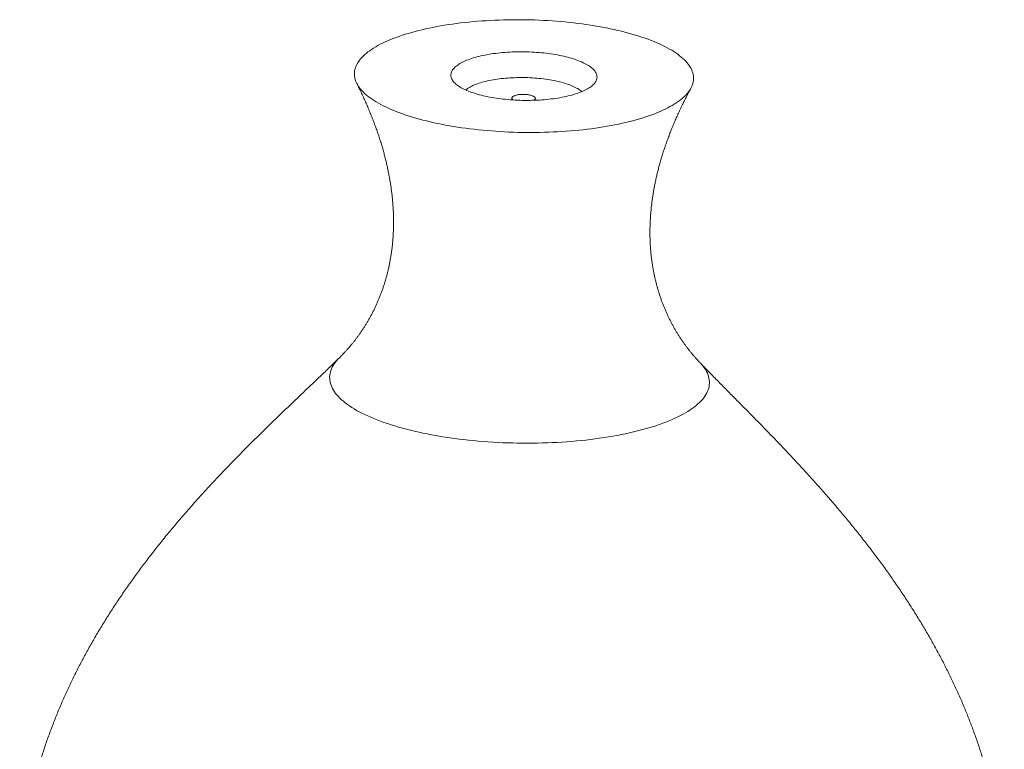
# Model space of a CAD drawing. Header units: millimetres. Extents: x -1162 to 3035, y -6098 to 125.
# Tile 3 of 3: x -1162 to 3035, y -2987 to 125. Entities that reach past the tile are written whole.
import ezdxf

# ---------------------------------------------------------------- set-up
doc = ezdxf.new("R2010")
doc.units = ezdxf.units.MM

msp = doc.modelspace()

# ---------------------------------------------------------------- linework, layer by layer
at = {"color": 7, "linetype": 'Continuous', "lineweight": 15, "flags": 128}
for points in [[(1666.4, -207), (1672.7, -201.1), (1678.5, -195.2), (1683.8, -189.2), (1688.6, -183.2), (1693, -177.1), (1696.9, -171), (1700.3, -164.9), (1703.2, -158.7), (1705.6, -152.5), (1707.5, -146.3), (1708.9, -140), (1709.8, -133.7), (1710.3, -127.5), (1710.2, -121.2), (1709.7, -114.9), (1708.6, -108.6), (1707.1, -102.3), (1705, -96), (1702.5, -89.7), (1699.5, -83.5), (1696, -77.2), (1692, -71), (1687.5, -64.9), (1682.5, -58.7), (1677.1, -52.6), (1671.2, -46.6), (1664.8, -40.6), (1658, -34.6), (1650.7, -28.7), (1642.9, -22.9), (1634.7, -17.1), (1626.1, -11.4), (1617, -5.8), (1607.5, -0.2), (1597.5, 5.3), (1587.2, 10.7), (1576.4, 16), (1565.2, 21.2), (1553.7, 26.4), (1541.7, 31.4), (1529.4, 36.3), (1516.7, 41.1), (1503.6, 45.9), (1490.2, 50.5), (1476.4, 55), (1462.3, 59.3), (1447.8, 63.6), (1433.1, 67.7), (1418, 71.8), (1402.7, 75.6), (1387.1, 79.4), (1371.2, 83), (1355, 86.5), (1338.6, 89.8), (1321.9, 93), (1305, 96.1), (1287.9, 99), (1270.6, 101.8), (1253.1, 104.4), (1235.4, 106.8), (1217.5, 109.1), (1199.5, 111.3), (1181.3, 113.3), (1163, 115.2), (1144.6, 116.8), (1126.1, 118.4), (1107.4, 119.7), (1088.7, 120.9), (1070, 122), (1051.1, 122.9), (1032.2, 123.6), (1013.3, 124.1), (994.4, 124.5), (975.5, 124.8), (956.6, 124.8), (937.7, 124.7), (918.8, 124.4), (900, 124), (881.2, 123.4), (862.5, 122.6), (843.9, 121.7), (825.4, 120.6), (807, 119.4), (788.8, 118), (770.6, 116.4), (752.6, 114.7), (734.8, 112.8), (717.2, 110.7), (699.7, 108.5), (682.4, 106.2), (665.4, 103.7), (648.5, 101), (631.9, 98.2), (615.6, 95.3), (599.4, 92.2), (583.6, 88.9), (568, 85.5), (552.8, 82), (537.8, 78.4), (523.1, 74.6), (508.7, 70.7), (494.7, 66.6), (481, 62.5), (467.7, 58.2), (454.7, 53.8), (442.1, 49.2), (429.8, 44.6), (418, 39.8), (406.5, 35), (395.4, 30), (384.7, 25), (374.5, 19.8), (364.6, 14.6), (355.2, 9.2), (346.2, 3.8), (337.7, -1.7), (329.6, -7.3), (322, -12.9), (314.8, -18.7), (308, -24.5), (301.8, -30.3), (296, -36.2), (290.7, -42.2), (285.8, -48.2), (281.5, -54.3), (277.6, -60.4), (274.2, -66.6), (271.3, -72.7), (268.9, -78.9), (267, -85.2), (265.5, -91.4), (264.6, -97.7), (264.2, -104), (264.2, -110.3), (264.8, -116.6), (265.8, -122.9), (267.4, -129.2), (269.4, -135.4), (271.9, -141.7), (275, -148), (278.5, -154.2), (282.5, -160.4), (286.9, -166.6), (291.9, -172.7), (297.3, -178.8), (303.2, -184.9), (309.6, -190.9), (316.5, -196.8), (323.8, -202.7), (331.5, -208.6), (339.7, -214.3), (348.4, -220), (357.4, -225.7), (367, -231.2), (376.9, -236.7), (387.3, -242.1), (398, -247.4), (409.2, -252.7), (420.8, -257.8), (432.7, -262.8), (445.1, -267.8), (457.8, -272.6), (470.9, -277.3), (484.3, -281.9), (498.1, -286.4), (512.2, -290.8), (526.6, -295), (541.3, -299.2), (556.4, -303.2), (571.8, -307.1), (587.4, -310.8), (603.3, -314.4), (619.5, -317.9), (635.9, -321.3), (652.6, -324.5), (669.4, -327.5), (686.6, -330.4), (703.9, -333.2), (721.4, -335.8), (739.1, -338.3), (756.9, -340.6), (775, -342.7), (793.1, -344.7), (811.4, -346.6), (829.9, -348.3), (848.4, -349.8), (867, -351.2), (885.7, -352.4), (904.5, -353.4), (923.3, -354.3), (942.2, -355), (961.1, -355.6), (980, -356), (999, -356.2), (1017.9, -356.3), (1036.8, -356.2), (1055.7, -355.9), (1074.5, -355.4), (1093.2, -354.8), (1111.9, -354.1), (1130.5, -353.2), (1149, -352.1), (1167.4, -350.8), (1185.7, -349.4), (1203.8, -347.8), (1221.8, -346.1), (1239.6, -344.2), (1257.3, -342.2), (1274.7, -340), (1292, -337.6), (1309.1, -335.1), (1325.9, -332.5), (1342.5, -329.6), (1358.9, -326.7), (1375, -323.6), (1390.8, -320.4), (1406.4, -317), (1421.7, -313.5), (1436.7, -309.8), (1451.3, -306), (1465.7, -302.1), (1479.7, -298.1), (1493.4, -293.9), (1506.8, -289.6), (1519.7, -285.2), (1532.4, -280.7), (1544.6, -276), (1556.5, -271.3), (1568, -266.4), (1579, -261.5), (1589.7, -256.4), (1600, -251.3), (1609.8, -246), (1619.2, -240.7), (1628.2, -235.2), (1636.7, -229.7), (1644.8, -224.2), (1652.5, -218.5), (1659.7, -212.8), (1666.4, -207)], [(1279.8, -155), (1283.2, -151.8), (1286.3, -148.5), (1289.1, -145.2), (1291.5, -141.8), (1293.5, -138.4), (1295.3, -135), (1296.6, -131.6), (1297.7, -128.1), (1298.3, -124.7), (1298.7, -121.2), (1298.6, -117.7), (1298.3, -114.3), (1297.5, -110.8), (1296.5, -107.3), (1295, -103.8), (1293.3, -100.4), (1291.1, -97), (1288.7, -93.5), (1285.9, -90.2), (1282.7, -86.8), (1279.2, -83.5), (1275.4, -80.2), (1271.3, -76.9), (1266.9, -73.7), (1262.1, -70.6), (1257, -67.5), (1251.6, -64.4), (1246, -61.4), (1240, -58.5), (1233.7, -55.6), (1227.2, -52.8), (1220.4, -50.1), (1213.3, -47.4), (1206, -44.8), (1198.4, -42.3), (1190.6, -39.9), (1182.6, -37.6), (1174.3, -35.4), (1165.8, -33.2), (1157.2, -31.1), (1148.3, -29.2), (1139.2, -27.3), (1130, -25.5), (1120.6, -23.9), (1111.1, -22.3), (1101.4, -20.9), (1091.6, -19.5), (1081.7, -18.3), (1071.7, -17.2), (1061.6, -16.1), (1051.4, -15.2), (1041.1, -14.4), (1030.8, -13.8), (1020.4, -13.2), (1010, -12.7), (999.5, -12.4), (989.1, -12.2), (978.6, -12.1), (968.1, -12.1), (957.7, -12.3), (947.3, -12.5), (936.9, -12.9), (926.7, -13.4), (916.4, -14), (906.3, -14.7), (896.2, -15.5), (886.3, -16.5), (876.4, -17.5), (866.7, -18.7), (857.1, -20), (847.7, -21.3), (838.4, -22.8), (829.3, -24.4), (820.4, -26.1), (811.6, -27.9), (803.1, -29.8), (794.8, -31.8), (786.6, -33.9), (778.7, -36.1), (771.1, -38.4), (763.7, -40.7), (756.5, -43.2), (749.6, -45.7), (743, -48.3), (736.6, -51), (730.6, -53.7), (724.8, -56.6), (719.3, -59.5), (714.1, -62.4), (709.2, -65.4), (704.7, -68.5), (700.4, -71.6), (696.5, -74.8), (692.9, -78), (689.6, -81.3), (686.7, -84.6), (684.1, -87.9), (681.9, -91.3), (680, -94.7), (678.5, -98.1), (677.2, -101.5), (676.4, -105), (675.9, -108.5), (675.7, -111.9), (675.9, -115.4), (676.5, -118.9), (677.4, -122.4), (678.7, -125.9), (680.3, -129.3), (682.2, -132.8), (684.5, -136.2), (687.1, -139.6), (690.1, -143), (693.4, -146.3), (697.1, -149.6), (701, -152.9), (705.3, -156.1), (709.9, -159.3), (714.9, -162.4), (720.1, -165.5), (725.6, -168.5), (731.4, -171.5), (737.6, -174.4), (744, -177.2), (750.6, -180), (757.6, -182.7), (764.8, -185.3), (772.2, -187.8), (779.9, -190.3), (787.8, -192.7), (796, -195), (804.4, -197.2), (812.9, -199.3), (821.7, -201.3), (830.7, -203.2), (839.8, -205), (849.1, -206.7), (858.5, -208.3), (868.1, -209.8), (877.9, -211.2), (887.7, -212.5), (897.7, -213.7), (907.8, -214.8), (917.9, -215.8), (928.2, -216.6), (938.5, -217.3), (948.9, -218), (959.3, -218.5), (969.7, -218.9), (980.2, -219.1), (990.6, -219.3), (1001.1, -219.3), (1011.5, -219.2), (1021.9, -219), (1032.3, -218.7), (1042.7, -218.3), (1052.9, -217.8), (1063.1, -217.1), (1073.2, -216.3), (1083.2, -215.4), (1093.1, -214.4), (1102.9, -213.3), (1112.6, -212.1), (1122.1, -210.8), (1131.4, -209.3), (1140.6, -207.8), (1149.6, -206.2), (1158.5, -204.4), (1167.1, -202.6), (1175.6, -200.6), (1183.8, -198.6), (1191.8, -196.4), (1199.6, -194.2), (1207.1, -191.9), (1214.4, -189.5), (1221.4, -187), (1228.2, -184.4), (1234.7, -181.8), (1240.9, -179.1), (1246.8, -176.3), (1252.5, -173.4), (1257.8, -170.5), (1262.8, -167.5), (1267.5, -164.5), (1271.9, -161.4), (1276, -158.2), (1279.8, -155)], [(1234.1, -182), (1233, -181.1), (1229.3, -178.1), (1225.3, -175.1), (1221, -172.2), (1216.3, -169.3), (1211.3, -166.5), (1206.1, -163.7), (1200.5, -161), (1194.7, -158.4), (1188.6, -155.8), (1182.2, -153.3), (1175.6, -150.9), (1168.7, -148.6), (1161.6, -146.3), (1154.2, -144.2), (1146.7, -142.1), (1138.9, -140.1), (1130.9, -138.2), (1122.7, -136.4), (1114.3, -134.7), (1105.8, -133), (1097.1, -131.5), (1088.3, -130.1), (1079.3, -128.8), (1070.2, -127.6), (1061, -126.6), (1051.7, -125.6), (1042.3, -124.7), (1032.8, -124), (1023.3, -123.4), (1013.7, -122.8), (1004.1, -122.4), (994.5, -122.1), (984.8, -122), (975.2, -121.9), (965.5, -122), (955.9, -122.2), (946.4, -122.5), (936.9, -122.9), (927.4, -123.4), (918, -124), (908.7, -124.8), (899.6, -125.7), (890.5, -126.6), (881.5, -127.7), (872.7, -128.9), (864.1, -130.2), (855.6, -131.6), (847.3, -133.2), (839.1, -134.8), (831.2, -136.5), (823.4, -138.3), (815.9, -140.2), (808.6, -142.2), (801.5, -144.3), (794.7, -146.5), (788.1, -148.8), (781.8, -151.1), (775.7, -153.5), (770, -156), (764.5, -158.6), (759.3, -161.2), (754.4, -163.9), (749.8, -166.7), (745.5, -169.5), (741.6, -172.4), (738.5, -174.8)], [(1032.8, -216.6), (1034.1, -215.3), (1035, -214), (1035.6, -212.6), (1035.8, -211.2), (1035.7, -209.8), (1035.3, -208.4), (1034.5, -207.1), (1033.3, -205.7), (1031.8, -204.4), (1030, -203.1), (1027.9, -201.9), (1025.5, -200.7), (1022.8, -199.6), (1019.9, -198.6), (1016.7, -197.6), (1013.3, -196.8), (1009.7, -196), (1005.9, -195.4), (1002, -194.8), (998, -194.4), (993.9, -194), (989.7, -193.8), (985.6, -193.7), (981.4, -193.7), (977.2, -193.8), (973.1, -194.1), (969.1, -194.4), (965.3, -194.9), (961.5, -195.5), (957.9, -196.2), (954.6, -197), (951.4, -197.8), (948.5, -198.8), (945.9, -199.8), (943.5, -201), (941.4, -202.1), (939.6, -203.4), (938.2, -204.7), (937.1, -206), (936.3, -207.4), (935.9, -208.7), (935.9, -210.1), (936.2, -211.5), (936.8, -212.9), (937.8, -214.3), (939.1, -215.6), (940.7, -216.9), (941.7, -217.5)], [(1029.8, -218.8), (1031.2, -217.9), (1032.8, -216.6)]]:
    msp.add_lwpolyline(points, dxfattribs=at)
at = {"color": 8, "linetype": 'Continuous', "lineweight": 15, "flags": 128}
for points in [[(200.6, -1316.6), (194.5, -1322.8), (188.6, -1329.5), (183.2, -1336.2), (178.3, -1343), (173.9, -1349.8), (170.1, -1356.7), (166.9, -1363.6), (164.2, -1370.6), (162, -1377.6), (160.5, -1384.6), (159.4, -1391.6), (158.9, -1398.6), (159, -1405.7), (159.6, -1412.7), (160.8, -1419.8), (162.5, -1426.8), (164.8, -1433.8), (167.6, -1440.9), (171, -1447.9), (174.9, -1454.8), (179.4, -1461.8), (184.4, -1468.7), (190, -1475.6), (196.1, -1482.4), (202.7, -1489.2), (209.8, -1495.9), (217.5, -1502.6), (225.6, -1509.2), (234.3, -1515.7), (243.5, -1522.2), (253.2, -1528.6), (263.3, -1534.9), (274, -1541.1), (285.1, -1547.2), (296.7, -1553.3), (308.8, -1559.2), (321.3, -1565.1), (334.3, -1570.8), (347.6, -1576.5), (361.5, -1582), (375.7, -1587.4), (390.3, -1592.7), (405.4, -1597.8), (420.8, -1602.9), (436.6, -1607.8), (452.7, -1612.5), (469.2, -1617.2), (486.1, -1621.6), (503.3, -1626), (520.8, -1630.2), (538.6, -1634.2), (556.7, -1638.1), (575.1, -1641.9), (593.7, -1645.4), (612.6, -1648.9), (631.8, -1652.1), (651.2, -1655.2), (670.8, -1658.2), (690.6, -1660.9), (710.6, -1663.5), (730.8, -1665.9), (751.1, -1668.2), (771.6, -1670.2), (792.2, -1672.1), (813, -1673.8), (833.8, -1675.4), (854.8, -1676.7), (875.8, -1677.9), (896.9, -1678.9), (918, -1679.7), (939.2, -1680.3), (960.4, -1680.7), (981.5, -1681), (1002.7, -1681), (1023.9, -1680.9), (1045, -1680.6), (1066.1, -1680.1), (1087.1, -1679.5), (1108, -1678.6), (1128.8, -1677.6), (1149.5, -1676.4), (1170.1, -1675), (1190.6, -1673.4), (1210.9, -1671.6), (1231, -1669.7), (1251, -1667.6), (1270.7, -1665.3), (1290.3, -1662.8), (1309.6, -1660.2), (1328.7, -1657.4), (1347.6, -1654.4), (1366.2, -1651.3), (1384.5, -1648), (1402.5, -1644.5), (1420.3, -1640.9), (1437.7, -1637.1), (1454.8, -1633.1), (1471.6, -1629.1), (1488, -1624.8), (1504.1, -1620.4), (1519.8, -1615.9), (1535.1, -1611.2), (1550, -1606.4), (1564.6, -1601.5), (1578.7, -1596.4), (1592.4, -1591.2), (1605.7, -1585.9), (1618.6, -1580.5), (1631, -1574.9), (1642.9, -1569.3), (1654.4, -1563.5), (1665.4, -1557.6), (1675.9, -1551.6), (1686, -1545.6), (1695.6, -1539.4), (1704.6, -1533.2), (1713.2, -1526.8), (1721.2, -1520.4), (1728.8, -1513.9)], [(1728.8, -1513.9), (1735.8, -1507.4), (1742.3, -1500.7), (1748.2, -1494.1), (1753.6, -1487.3), (1758.5, -1480.5), (1762.9, -1473.7), (1766.7, -1466.8), (1769.9, -1459.9), (1772.6, -1452.9), (1774.8, -1446), (1776.4, -1439), (1777.4, -1431.9), (1777.9, -1424.9), (1777.8, -1417.8), (1777.2, -1410.8), (1776, -1403.8), (1774.3, -1396.7), (1772, -1389.7), (1769.2, -1382.7), (1765.8, -1375.7), (1761.9, -1368.7), (1757.4, -1361.7), (1752.4, -1354.8), (1746.8, -1348), (1740.8, -1341.1), (1738.7, -1338.9)]]:
    msp.add_lwpolyline(points, dxfattribs=at)
at = {"color": 7, "linetype": 'Continuous', "lineweight": 15}
for points, knots in [([(274.3, -146.6), (276.1, -150.3), (281.5, -161), (290.2, -178.8), (300.2, -200), (309.8, -221), (319.1, -242), (327.9, -262.9), (336.4, -283.7), (344.5, -304.3), (352.2, -324.9), (359.6, -345.3), (366.6, -365.6), (373.2, -385.8), (379.4, -405.9), (385.2, -425.8), (390.7, -445.7), (395.9, -465.4), (400.7, -484.9), (405.1, -504.3), (409.1, -523.6), (412.8, -542.8), (416.2, -561.8), (419.2, -580.6), (421.9, -599.4), (424.3, -617.9), (426.3, -636.4), (427.9, -654.6), (429.3, -672.8), (430.3, -690.7), (431, -708.6), (431.4, -726.2), (431.4, -743.7), (431.2, -761.1), (430.6, -778.3), (429.8, -795.3), (428.6, -812.2), (427.1, -828.9), (425.4, -845.4), (423.3, -861.8), (421, -877.9), (418.3, -894), (415.4, -909.8), (412.3, -925.5), (408.8, -941), (405.1, -956.3), (401.1, -971.4), (396.9, -986.3), (392.4, -1001.1), (387.7, -1015.6), (382.7, -1030), (377.5, -1044.1), (372.1, -1058), (366.4, -1071.8), (360.6, -1085.3), (354.5, -1098.6), (348.2, -1111.7), (341.8, -1124.5), (335.1, -1137.1), (328.3, -1149.5), (321.3, -1161.6), (314.2, -1173.5), (306.9, -1185.2), (299.5, -1196.5), (292, -1207.6), (284.4, -1218.5), (276.7, -1229), (269, -1239.3), (261.2, -1249.4), (253.3, -1259.1), (245.4, -1268.5), (237.5, -1277.7), (229.5, -1286.5), (221.6, -1295.1), (213.8, -1303.3), (206.7, -1310.5), (202.4, -1314.8), (200.6, -1316.6)], [0, 0, 0, 0, 0.009454, 0.027518, 0.045359, 0.062989, 0.080409, 0.097624, 0.114635, 0.131447, 0.148061, 0.164481, 0.180711, 0.196754, 0.212614, 0.228294, 0.243799, 0.259131, 0.274296, 0.289297, 0.304138, 0.318824, 0.333358, 0.347746, 0.361991, 0.376097, 0.39007, 0.403914, 0.417633, 0.431231, 0.444714, 0.458086, 0.471351, 0.484514, 0.49758, 0.510552, 0.523436, 0.536236, 0.548956, 0.561601, 0.574175, 0.586682, 0.599127, 0.611513, 0.623845, 0.636127, 0.648362, 0.660554, 0.672706, 0.684822, 0.696905, 0.708957, 0.720982, 0.732982, 0.744959, 0.756916, 0.768853, 0.780772, 0.792675, 0.804562, 0.816434, 0.82829, 0.840132, 0.851957, 0.863765, 0.875556, 0.887328, 0.89908, 0.910809, 0.922513, 0.934192, 0.945842, 0.957461, 0.969047, 0.980599, 0.992113, 1, 1, 1, 1]), ([(1738.7, -1338.9), (1737, -1337.2), (1733, -1333), (1726.4, -1325.9), (1718.9, -1317.6), (1711.4, -1309), (1703.9, -1300.2), (1696.4, -1291), (1689, -1281.6), (1681.5, -1271.9), (1674.1, -1261.9), (1666.7, -1251.6), (1659.4, -1241), (1652.2, -1230.2), (1645.1, -1219.1), (1638.1, -1207.7), (1631.2, -1196.1), (1624.5, -1184.2), (1617.9, -1172.1), (1611.5, -1159.7), (1605.2, -1147.1), (1599.1, -1134.2), (1593.2, -1121.2), (1587.5, -1107.9), (1581.9, -1094.4), (1576.6, -1080.6), (1571.6, -1066.7), (1566.7, -1052.6), (1562.1, -1038.2), (1557.7, -1023.7), (1553.6, -1009), (1549.7, -994.1), (1546.1, -979), (1542.7, -963.7), (1539.6, -948.3), (1536.8, -932.7), (1534.3, -916.9), (1532, -900.9), (1530, -884.8), (1528.3, -868.5), (1526.9, -852.1), (1525.8, -835.5), (1525, -818.8), (1524.5, -801.9), (1524.3, -784.8), (1524.4, -767.6), (1524.8, -750.3), (1525.5, -732.8), (1526.6, -715.1), (1528, -697.3), (1529.7, -679.4), (1531.7, -661.3), (1534.1, -643.1), (1536.8, -624.8), (1539.8, -606.3), (1543.2, -587.7), (1546.9, -569), (1551, -550.1), (1555.4, -531.1), (1560.2, -512), (1565.3, -492.7), (1570.8, -473.3), (1576.6, -453.8), (1582.8, -434.2), (1589.4, -414.5), (1596.3, -394.7), (1603.7, -374.7), (1611.3, -354.7), (1619.4, -334.5), (1627.8, -314.2), (1636.7, -293.9), (1645.9, -273.4), (1655.4, -252.8), (1665.4, -232.2), (1675.7, -211.5), (1686.3, -191), (1694.1, -176.3), (1698.3, -168.5), (1699, -167.3)], [0, 0, 0, 0, 0.007373, 0.018638, 0.029922, 0.04125, 0.052621, 0.064033, 0.075483, 0.086971, 0.098493, 0.110048, 0.121635, 0.133251, 0.144896, 0.156567, 0.168263, 0.179984, 0.191729, 0.203497, 0.215288, 0.227102, 0.23894, 0.250803, 0.26269, 0.274605, 0.286548, 0.298521, 0.310527, 0.322567, 0.334644, 0.346762, 0.358922, 0.371129, 0.383386, 0.395696, 0.408063, 0.42049, 0.432982, 0.445543, 0.458176, 0.470886, 0.483677, 0.496553, 0.509519, 0.52258, 0.535738, 0.549, 0.562369, 0.575849, 0.589447, 0.603164, 0.617008, 0.63098, 0.645087, 0.659333, 0.673722, 0.688257, 0.702945, 0.717788, 0.732791, 0.747959, 0.763295, 0.778803, 0.794487, 0.810352, 0.8264, 0.842636, 0.859063, 0.875685, 0.892505, 0.909526, 0.926752, 0.944185, 0.961828, 0.979685, 0.996832, 1, 1, 1, 1]), ([(200.6, -1316.6), (195.2, -1321.8), (183.4, -1333.5), (164.6, -1351.6), (144.3, -1371.3), (123.4, -1391.4), (102, -1411.9), (80.1, -1432.7), (57.9, -1453.9), (35.5, -1475.3), (12.8, -1496.9), (-10, -1518.7), (-32.9, -1540.7), (-55.8, -1562.8), (-78.8, -1584.9), (-101.7, -1607.2), (-124.5, -1629.5), (-147.3, -1651.9), (-169.9, -1674.4), (-192.4, -1696.9), (-214.8, -1719.4), (-237, -1742), (-259.1, -1764.7), (-281, -1787.4), (-302.7, -1810.1), (-324.2, -1832.9), (-345.5, -1855.7), (-366.7, -1878.6), (-387.6, -1901.6), (-408.3, -1924.5), (-428.8, -1947.6), (-449, -1970.7), (-469.1, -1993.8), (-488.9, -2017), (-508.4, -2040.2), (-527.8, -2063.5), (-546.9, -2086.8), (-565.7, -2110.2), (-584.3, -2133.7), (-602.6, -2157.1), (-620.7, -2180.7), (-638.5, -2204.3), (-656, -2227.9), (-673.3, -2251.6), (-690.3, -2275.3), (-707.1, -2299.1), (-723.5, -2322.9), (-739.7, -2346.8), (-755.6, -2370.7), (-771.2, -2394.7), (-786.6, -2418.7), (-801.6, -2442.7), (-816.4, -2466.8), (-830.9, -2490.9), (-845, -2515.1), (-858.9, -2539.3), (-872.5, -2563.5), (-885.8, -2587.8), (-898.7, -2612.1), (-911.4, -2636.4), (-923.8, -2660.8), (-935.9, -2685.2), (-947.6, -2709.7), (-959.1, -2734.1), (-970.3, -2758.6), (-981.1, -2783.1), (-991.6, -2807.7), (-1001.9, -2832.3), (-1011.8, -2856.9), (-1021.4, -2881.5), (-1030.7, -2906.1), (-1039.7, -2930.8), (-1048.3, -2955.5), (-1056.7, -2980.2), (-1064.7, -3004.9), (-1072.4, -3029.6), (-1079.8, -3054.4), (-1086.9, -3079.2), (-1093.7, -3104), (-1100.1, -3128.8), (-1106.3, -3153.6), (-1112.1, -3178.4), (-1117.6, -3203.3), (-1122.8, -3228.1), (-1127.6, -3253), (-1132.2, -3277.9), (-1136.4, -3302.7), (-1140.3, -3327.6), (-1143.9, -3352.6), (-1147.2, -3377.5), (-1150.2, -3402.4), (-1152.8, -3427.3), (-1155.1, -3452.3), (-1157.1, -3477.2), (-1158.8, -3502.1), (-1160.2, -3527.1), (-1161.3, -3552.1), (-1162, -3577), (-1162.4, -3602), (-1162.5, -3626.9), (-1162.3, -3651.9), (-1161.7, -3676.9), (-1160.9, -3701.8), (-1159.7, -3726.8), (-1158.2, -3751.8), (-1156.4, -3776.7), (-1154.3, -3801.7), (-1151.8, -3826.6), (-1149, -3851.6), (-1146, -3876.5), (-1142.6, -3901.5), (-1138.8, -3926.4), (-1134.8, -3951.3), (-1130.5, -3976.2), (-1125.8, -4001.1), (-1120.8, -4026), (-1115.5, -4050.9), (-1109.9, -4075.8), (-1104, -4100.7), (-1097.7, -4125.6), (-1091.2, -4150.4), (-1084.3, -4175.2), (-1077.1, -4200.1), (-1069.6, -4224.9), (-1061.8, -4249.7), (-1053.6, -4274.4), (-1045.2, -4299.2), (-1036.4, -4323.9), (-1027.3, -4348.6), (-1017.9, -4373.3), (-1008.2, -4398), (-998.2, -4422.7), (-987.9, -4447.3), (-977.3, -4471.9), (-966.3, -4496.5), (-955.1, -4521), (-943.5, -4545.5), (-931.7, -4570), (-919.5, -4594.5), (-907, -4618.9), (-894.2, -4643.3), (-881.2, -4667.6), (-867.8, -4692), (-854.1, -4716.2), (-840.1, -4740.5), (-825.8, -4764.7), (-811.2, -4788.8), (-796.4, -4812.9), (-781.2, -4837), (-765.7, -4861), (-750, -4885), (-733.9, -4908.9), (-717.6, -4932.7), (-701, -4956.6), (-684.1, -4980.3), (-666.9, -5004), (-649.4, -5027.6), (-631.7, -5051.2), (-613.7, -5074.7), (-595.4, -5098.1), (-576.8, -5121.5), (-558, -5144.8), (-538.9, -5168), (-519.5, -5191.2), (-499.9, -5214.3), (-480, -5237.3), (-459.9, -5260.2), (-439.5, -5283), (-418.9, -5305.8), (-398, -5328.5), (-376.9, -5351.1), (-355.5, -5373.6), (-334, -5396), (-312.1, -5418.3), (-290.1, -5440.5), (-267.8, -5462.6), (-245.3, -5484.7), (-222.6, -5506.6), (-199.7, -5528.4), (-176.6, -5550.1), (-153.2, -5571.8), (-129.7, -5593.3), (-106, -5614.7), (-82, -5635.9), (-57.9, -5657.1), (-33.6, -5678.2), (-9.2, -5699.1), (15.5, -5719.9), (40.3, -5740.6), (65.3, -5761.2), (90.4, -5781.6), (115.7, -5801.9), (141.1, -5822.1), (166.7, -5842.2), (192.5, -5862.1), (218.3, -5881.9), (244.3, -5901.6), (270.4, -5921.1), (291.6, -5936.8), (304.1, -5945.9), (307.8, -5948.6)], [0, 0, 0, 0, 0.004491, 0.009958, 0.01555, 0.021256, 0.027059, 0.032941, 0.038884, 0.044872, 0.050891, 0.056926, 0.062966, 0.069002, 0.075025, 0.08103, 0.087012, 0.092968, 0.098896, 0.104794, 0.11066, 0.116494, 0.122296, 0.128064, 0.133798, 0.139499, 0.145167, 0.150802, 0.156403, 0.161972, 0.167508, 0.173013, 0.178485, 0.183927, 0.189337, 0.194716, 0.200065, 0.205384, 0.210673, 0.215933, 0.221165, 0.226367, 0.231541, 0.236688, 0.241807, 0.246899, 0.251964, 0.257003, 0.262016, 0.267003, 0.271966, 0.276903, 0.281816, 0.286705, 0.29157, 0.296412, 0.301231, 0.306027, 0.310802, 0.315555, 0.320288, 0.324999, 0.32969, 0.334362, 0.339014, 0.343647, 0.348263, 0.35286, 0.35744, 0.362003, 0.366549, 0.37108, 0.375595, 0.380096, 0.384582, 0.389054, 0.393513, 0.397959, 0.402394, 0.406816, 0.411228, 0.415628, 0.420019, 0.424401, 0.428773, 0.433137, 0.437494, 0.441843, 0.446186, 0.450523, 0.454854, 0.45918, 0.463503, 0.467821, 0.472136, 0.476449, 0.48076, 0.48507, 0.489379, 0.493687, 0.497996, 0.502306, 0.506617, 0.510931, 0.515246, 0.519565, 0.523888, 0.528215, 0.532547, 0.536884, 0.541227, 0.545577, 0.549935, 0.554299, 0.558673, 0.563055, 0.567446, 0.571847, 0.576259, 0.580682, 0.585117, 0.589563, 0.594023, 0.598495, 0.602981, 0.607481, 0.611996, 0.616527, 0.621072, 0.625634, 0.630213, 0.634809, 0.639422, 0.644053, 0.648703, 0.653372, 0.65806, 0.662767, 0.667495, 0.672244, 0.677013, 0.681804, 0.686616, 0.691451, 0.696308, 0.701188, 0.706091, 0.711017, 0.715967, 0.720941, 0.72594, 0.730963, 0.736011, 0.741085, 0.746183, 0.751308, 0.756458, 0.761634, 0.766837, 0.772066, 0.777322, 0.782605, 0.787914, 0.793251, 0.798615, 0.804006, 0.809425, 0.814872, 0.820346, 0.825847, 0.831377, 0.836934, 0.842519, 0.848133, 0.853773, 0.859442, 0.865139, 0.870863, 0.876616, 0.882395, 0.888203, 0.894038, 0.899901, 0.905791, 0.911709, 0.917653, 0.923625, 0.929624, 0.935649, 0.941701, 0.94778, 0.953884, 0.960015, 0.966172, 0.972354, 0.978562, 0.984796, 0.991054, 0.997337, 1, 1, 1, 1]), ([(1497, -5965.9), (1503.4, -5961.4), (1518.7, -5950.9), (1542.8, -5934.1), (1569.3, -5915.4), (1595.6, -5896.6), (1621.8, -5877.7), (1647.9, -5858.6), (1673.9, -5839.4), (1699.7, -5820), (1725.4, -5800.5), (1750.9, -5780.9), (1776.3, -5761.2), (1801.5, -5741.3), (1826.5, -5721.3), (1851.4, -5701.2), (1876.1, -5680.9), (1900.6, -5660.6), (1925, -5640.1), (1949.2, -5619.5), (1973.1, -5598.8), (1996.9, -5577.9), (2020.5, -5557), (2043.9, -5535.9), (2067.1, -5514.8), (2090, -5493.5), (2112.8, -5472.1), (2135.3, -5450.7), (2157.6, -5429.1), (2179.7, -5407.4), (2201.6, -5385.6), (2223.2, -5363.8), (2244.6, -5341.8), (2265.8, -5319.7), (2286.7, -5297.6), (2307.3, -5275.4), (2327.7, -5253), (2347.9, -5230.6), (2367.8, -5208.1), (2387.5, -5185.6), (2406.8, -5162.9), (2426, -5140.2), (2444.8, -5117.4), (2463.4, -5094.5), (2481.7, -5071.6), (2499.8, -5048.6), (2517.5, -5025.5), (2535, -5002.3), (2552.3, -4979.1), (2569.2, -4955.8), (2585.8, -4932.5), (2602.2, -4909.1), (2618.3, -4885.6), (2634.1, -4862.1), (2649.6, -4838.6), (2664.8, -4815), (2679.7, -4791.3), (2694.3, -4767.6), (2708.6, -4743.8), (2722.6, -4720), (2736.4, -4696.1), (2749.8, -4672.2), (2762.9, -4648.3), (2775.7, -4624.3), (2788.3, -4600.3), (2800.5, -4576.2), (2812.4, -4552.1), (2824, -4528), (2835.3, -4503.8), (2846.3, -4479.6), (2857, -4455.3), (2867.4, -4431.1), (2877.4, -4406.8), (2887.2, -4382.5), (2896.7, -4358.1), (2905.8, -4333.7), (2914.6, -4309.3), (2923.1, -4284.9), (2931.4, -4260.4), (2939.3, -4236), (2946.8, -4211.5), (2954.1, -4186.9), (2961.1, -4162.4), (2967.7, -4137.9), (2974.1, -4113.3), (2980.1, -4088.7), (2985.8, -4064.1), (2991.2, -4039.5), (2996.3, -4014.8), (3001.1, -3990.2), (3005.5, -3965.5), (3009.7, -3940.8), (3013.5, -3916.1), (3017, -3891.4), (3020.2, -3866.7), (3023.1, -3842), (3025.7, -3817.3), (3028, -3792.5), (3029.9, -3767.8), (3031.6, -3743), (3032.9, -3718.3), (3033.9, -3693.5), (3034.6, -3668.7), (3035, -3643.9), (3035, -3619.1), (3034.8, -3594.4), (3034.2, -3569.6), (3033.4, -3544.8), (3032.2, -3520), (3030.7, -3495.2), (3028.9, -3470.4), (3026.8, -3445.6), (3024.3, -3420.8), (3021.6, -3396), (3018.5, -3371.2), (3015.1, -3346.4), (3011.4, -3321.6), (3007.5, -3296.9), (3003.1, -3272.1), (2998.5, -3247.3), (2993.6, -3222.5), (2988.3, -3197.8), (2982.8, -3173), (2976.9, -3148.3), (2970.8, -3123.6), (2964.3, -3098.9), (2957.5, -3074.1), (2950.4, -3049.4), (2943, -3024.8), (2935.3, -3000.1), (2927.2, -2975.4), (2918.9, -2950.8), (2910.3, -2926.2), (2901.3, -2901.6), (2892.1, -2877), (2882.5, -2852.4), (2872.7, -2827.8), (2862.5, -2803.3), (2852.1, -2778.8), (2841.3, -2754.3), (2830.3, -2729.8), (2818.9, -2705.4), (2807.3, -2681), (2795.4, -2656.6), (2783.1, -2632.3), (2770.6, -2607.9), (2757.8, -2583.6), (2744.7, -2559.4), (2731.3, -2535.1), (2717.7, -2511), (2703.7, -2486.8), (2689.5, -2462.7), (2675, -2438.6), (2660.2, -2414.5), (2645.2, -2390.5), (2629.9, -2366.6), (2614.3, -2342.6), (2598.4, -2318.8), (2582.3, -2294.9), (2566, -2271.1), (2549.3, -2247.4), (2532.5, -2223.7), (2515.3, -2200), (2498, -2176.4), (2480.4, -2152.9), (2462.5, -2129.4), (2444.4, -2105.9), (2426.1, -2082.5), (2407.6, -2059.1), (2388.8, -2035.8), (2369.8, -2012.6), (2350.6, -1989.4), (2331.2, -1966.2), (2311.6, -1943.1), (2291.8, -1920.1), (2271.9, -1897.1), (2251.7, -1874.2), (2231.3, -1851.3), (2210.8, -1828.4), (2190.1, -1805.6), (2169.3, -1782.9), (2148.3, -1760.2), (2127.2, -1737.6), (2105.9, -1715), (2084.5, -1692.5), (2063, -1670), (2041.5, -1647.6), (2019.8, -1625.3), (1998.1, -1603), (1976.4, -1580.8), (1954.7, -1558.7), (1933, -1536.6), (1911.3, -1514.7), (1889.8, -1493), (1868.4, -1471.4), (1847.3, -1450), (1826.4, -1428.8), (1805.8, -1407.9), (1785.7, -1387.4), (1766, -1367.2), (1750.4, -1351.1), (1741.4, -1341.7), (1738.7, -1338.9)], [0, 0, 0, 0, 0.004504, 0.010742, 0.016951, 0.023136, 0.029297, 0.035433, 0.041544, 0.047629, 0.053689, 0.059724, 0.065733, 0.071716, 0.077673, 0.083603, 0.089508, 0.095385, 0.101237, 0.107061, 0.112859, 0.118629, 0.124373, 0.130089, 0.135779, 0.141441, 0.147076, 0.152684, 0.158264, 0.163817, 0.169343, 0.174842, 0.180313, 0.185758, 0.191175, 0.196565, 0.201928, 0.207264, 0.212574, 0.217857, 0.223113, 0.228343, 0.233546, 0.238724, 0.243876, 0.249002, 0.254102, 0.259177, 0.264227, 0.269252, 0.274253, 0.279229, 0.284181, 0.289109, 0.294014, 0.298896, 0.303754, 0.30859, 0.313404, 0.318195, 0.322966, 0.327714, 0.332442, 0.33715, 0.341837, 0.346505, 0.351153, 0.355783, 0.360394, 0.364987, 0.369562, 0.374121, 0.378662, 0.383187, 0.387697, 0.392191, 0.39667, 0.401135, 0.405586, 0.410024, 0.414449, 0.418862, 0.423263, 0.427652, 0.432031, 0.436399, 0.440758, 0.445107, 0.449448, 0.453781, 0.458106, 0.462424, 0.466736, 0.471042, 0.475342, 0.479638, 0.48393, 0.488217, 0.492502, 0.496784, 0.501065, 0.505344, 0.509622, 0.513899, 0.518177, 0.522456, 0.526736, 0.531018, 0.535302, 0.53959, 0.54388, 0.548175, 0.552475, 0.556779, 0.56109, 0.565407, 0.56973, 0.574062, 0.578401, 0.582748, 0.587105, 0.591471, 0.595848, 0.600235, 0.604633, 0.609043, 0.613465, 0.6179, 0.622348, 0.626809, 0.631285, 0.635776, 0.640282, 0.644803, 0.64934, 0.653895, 0.658466, 0.663054, 0.667661, 0.672285, 0.676929, 0.681592, 0.686274, 0.690976, 0.695699, 0.700442, 0.705207, 0.709993, 0.714801, 0.719631, 0.724484, 0.72936, 0.734259, 0.739182, 0.744128, 0.749099, 0.754094, 0.759114, 0.76416, 0.76923, 0.774326, 0.779449, 0.784597, 0.789772, 0.794974, 0.800202, 0.805458, 0.810741, 0.816052, 0.821391, 0.826758, 0.832153, 0.837576, 0.843029, 0.84851, 0.85402, 0.859559, 0.865127, 0.870724, 0.87635, 0.882005, 0.887689, 0.8934, 0.89914, 0.904906, 0.910698, 0.916514, 0.922353, 0.928211, 0.934087, 0.939976, 0.945874, 0.951773, 0.957665, 0.96354, 0.969385, 0.975188, 0.980935, 0.986608, 0.99219, 0.997665, 1, 1, 1, 1])]:
    msp.add_open_spline(points, degree=3, knots=knots, dxfattribs=at)

doc.saveas('drawing.dxf')
